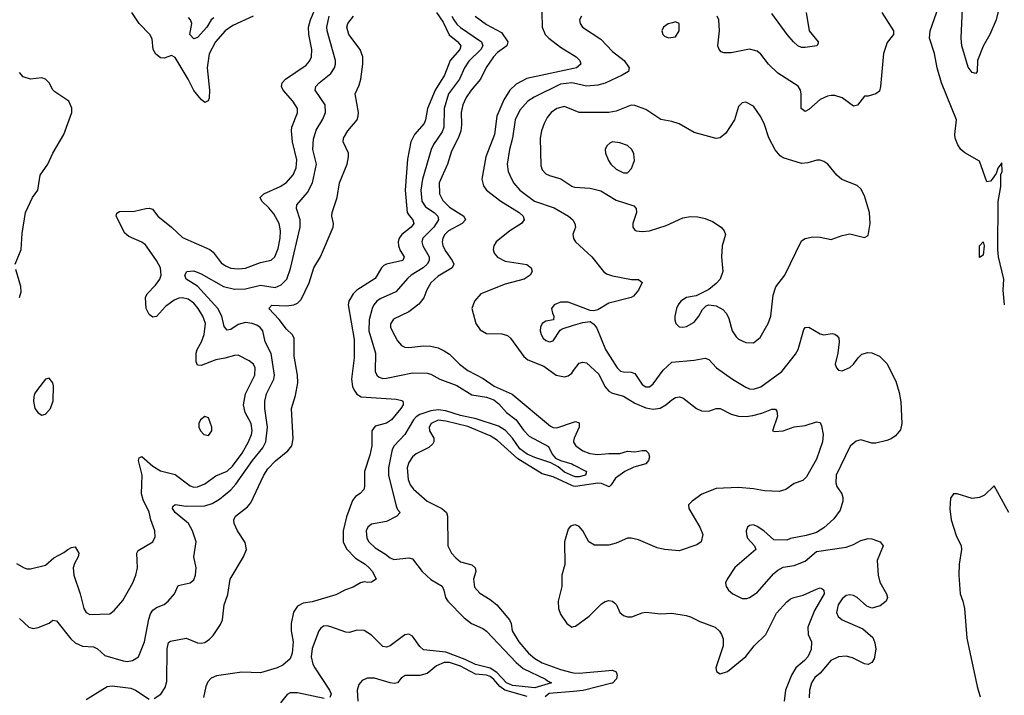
# Model space of a CAD drawing. Header units: inches. Extents: x 2134017 to 2292458, y 756222 to 916513.
# Tile 176 of 256: x 2157011 to 2162324, y 871702 to 875350. Entities that reach past the tile are written whole.
import ezdxf

# ---------------------------------------------------------------- set-up
doc = ezdxf.new("R2010")
doc.units = ezdxf.units.IN
doc.header["$MEASUREMENT"] = 0
doc.layers.add('C1857', color=7, linetype='Continuous')
doc.layers.add('C1867', color=7, linetype='Continuous')

msp = doc.modelspace()

# ---------------------------------------------------------------- linework, layer by layer
at = {"layer": 'C1857', "color": 5}
for points, elevation in [([(2160000, 875572.9), (2159950, 875550.6), (2159930, 875535.7), (2159865.6, 875470), (2159837.7, 875430), (2159828.1, 875390), (2159830.1, 875310), (2159847.4, 875270), (2159866.8, 875250), (2159930, 875201.2), (2160000, 875158.1)], 320), ([(2156993.8, 872413.8), (2157034.8, 872390), (2157050, 872384.6), (2157070, 872384.6), (2157150, 872404.4), (2157195.9, 872444.1), (2157250, 872473.8), (2157269.9, 872490.1), (2157290, 872500.8), (2157310, 872503), (2157329.6, 872470), (2157326, 872450), (2157306.8, 872413.2), (2157300.1, 872390), (2157303.2, 872350), (2157337.6, 872250), (2157356.2, 872170), (2157370, 872148.9), (2157390, 872138.5), (2157497.7, 872142.3), (2157520.6, 872159.4), (2157566.8, 872213.2), (2157621.5, 872310), (2157637.1, 872350), (2157646, 872390), (2157642.4, 872470), (2157650, 872484.4), (2157729.5, 872530), (2157742, 872558), (2157741, 872590), (2157717.8, 872650), (2157709.7, 872690.3), (2157678.1, 872758.1), (2157668.7, 872790), (2157671.9, 872890), (2157652.4, 872970), (2157656.3, 872983.7), (2157670, 872991.1), (2157730, 872938.5), (2157770, 872915), (2157850, 872894.5), (2157930, 872832.6), (2157950, 872826.7), (2157970, 872827.3), (2158010, 872843.3), (2158070, 872887.3), (2158130, 872911.5), (2158159.8, 872940.2), (2158210.7, 873010), (2158246.4, 873070), (2158261.9, 873110), (2158264.8, 873130), (2158259.5, 873170), (2158227.8, 873230), (2158218.5, 873270), (2158229.9, 873330), (2158279, 873430), (2158281.3, 873470), (2158272.3, 873490), (2158250, 873508.1), (2158190, 873538.9), (2158170, 873537.8), (2158118.3, 873521.7), (2158070, 873513.6), (2157990, 873482.6), (2157970, 873484.4), (2157963.1, 873503.1), (2157963.1, 873550), (2157967.8, 873570), (2157991.5, 873610), (2158006.6, 873650), (2158013.7, 873710), (2157999.9, 873750), (2157974.2, 873790), (2157950, 873820.2), (2157920.3, 873840.3), (2157890, 873848.7), (2157870, 873846.4), (2157843.9, 873836.1), (2157798.3, 873801.7), (2157750, 873747), (2157730, 873744.4), (2157710, 873758.5), (2157693.2, 873790), (2157689.2, 873850), (2157698, 873870), (2157743.8, 873916.2), (2157767.9, 873950), (2157774.9, 873970), (2157769.9, 874010), (2157749.9, 874050), (2157690, 874134.8), (2157670, 874148.9), (2157600.2, 874180.2), (2157577.9, 874197.9), (2157532.4, 874290), (2157534.7, 874305.3), (2157550, 874314), (2157630, 874316.5), (2157691.3, 874331.3), (2157710, 874333.4), (2157727.9, 874327.9), (2157756.9, 874290), (2157830, 874230.2), (2157890, 874173.5), (2158037.4, 874110), (2158054.8, 874094.8), (2158097.6, 874037.6), (2158120.9, 874020.9), (2158150, 874008.3), (2158190, 874004.4), (2158230, 874008.4), (2158310, 874038.4), (2158368.7, 874051.3), (2158388.1, 874070), (2158405.5, 874114.5), (2158416.3, 874170), (2158417.9, 874210), (2158411, 874250), (2158381.8, 874301.8), (2158355.1, 874335.1), (2158316.9, 874370), (2158308.6, 874390), (2158328.2, 874410), (2158415.8, 874450), (2158450, 874471.1), (2158486.8, 874513.2), (2158502.5, 874550), (2158506.6, 874593.4), (2158482.7, 874690), (2158477.3, 874750), (2158480.2, 874770), (2158510, 874847.3), (2158510.7, 874870), (2158484.4, 874910), (2158432.7, 874970), (2158423.5, 874990), (2158427.2, 875010), (2158446, 875030), (2158556, 875104), (2158574.5, 875125.5), (2158586, 875150), (2158587.7, 875190), (2158570.5, 875270), (2158569.3, 875310), (2158579.9, 875350), (2158631.4, 875470)], 280), ([(2157010, 872116.3), (2157060.7, 872070), (2157083.4, 872063.4), (2157110, 872067.4), (2157170, 872091.8), (2157190, 872108.4), (2157210, 872103.8), (2157287.3, 872007.3), (2157310, 871985), (2157350, 871967.3), (2157410, 871964), (2157430, 871952.7), (2157470, 871917.8), (2157570, 871888.1), (2157590, 871884.7), (2157619, 871890), (2157651.5, 871910), (2157684.8, 871990), (2157707.3, 872112.7), (2157717.6, 872142.4), (2157730, 872161.5), (2157750, 872176.9), (2157790, 872192.9), (2157812.6, 872210), (2157847.1, 872250), (2157865.8, 872294.2), (2157931.2, 872308.8), (2157950, 872324.9), (2157960.5, 872350), (2157963.5, 872390), (2157951.1, 872450), (2157962.6, 872530), (2157944.3, 872590), (2157922, 872630), (2157850.7, 872690), (2157835.6, 872710), (2157838, 872722), (2157850, 872731.7), (2157910, 872722.6), (2158010, 872724.8), (2158050, 872738.4), (2158090, 872761.6), (2158150, 872812.3), (2158177.7, 872842.3), (2158266.8, 872970), (2158322.5, 873037.5), (2158338.8, 873070), (2158347.6, 873150), (2158333.2, 873250), (2158333.2, 873290), (2158343.2, 873330), (2158383.2, 873410), (2158385.2, 873430), (2158367.1, 873547.1), (2158335.7, 873610), (2158322.5, 873670), (2158308.6, 873688.6), (2158290, 873700.7), (2158266, 873710), (2158230, 873715.2), (2158190, 873704), (2158150, 873677.7), (2158130, 873673.5), (2158114, 873694), (2158102.4, 873750), (2158081, 873790), (2157971, 873911), (2157909.7, 873950), (2157901.7, 873970), (2157913.2, 873990), (2157950, 873994), (2157990, 873977.7), (2158110, 873910.1), (2158170, 873895), (2158230, 873897.1), (2158310, 873917), (2158390, 873904.1), (2158422.3, 873917.7), (2158452, 873950), (2158472.9, 874007.1), (2158524.3, 874230), (2158524.3, 874270), (2158504.7, 874330), (2158506.3, 874350), (2158563.6, 874416.4), (2158591.3, 874470), (2158612, 874570), (2158591.9, 874650), (2158595.6, 874704.4), (2158610, 874753.7), (2158647.2, 874812.8), (2158660.6, 874850), (2158658.7, 874890), (2158606.2, 874970), (2158609.8, 874990), (2158627.8, 875010), (2158690, 875059.7), (2158709.1, 875090), (2158714.5, 875110), (2158715.6, 875130), (2158669.5, 875290), (2158668.2, 875310), (2158681.3, 875370)], 260), ([(2158270, 875369.2), (2158161.4, 875318.6), (2158120.4, 875290), (2158067.5, 875230), (2158033.6, 875166.4), (2158022.8, 875090), (2158035, 874970), (2158033.4, 874926.6), (2158028.5, 874911.5), (2158010, 874903.6), (2157990, 874919.7), (2157950, 874968.5), (2157920.2, 875030), (2157850, 875145.7), (2157830, 875157.6), (2157790, 875142.9), (2157770, 875143.7), (2157744.7, 875164.7), (2157731.8, 875190), (2157726.4, 875246.4), (2157712.8, 875270), (2157655.4, 875330), (2157615.3, 875390)], 280), ([(2157735.8, 871684.2), (2157772.1, 871707.9), (2157796, 871744), (2157804.2, 871775.8), (2157806.3, 871953.7), (2157813.2, 871986.8), (2157825.1, 871994.9), (2157910, 872011.2), (2157970, 871985), (2157990, 871982.7), (2158010, 871987.6), (2158035.1, 872004.9), (2158054.3, 872025.7), (2158095.4, 872084.6), (2158105.8, 872110), (2158115.1, 872190), (2158133.3, 872246.7), (2158146.8, 872330), (2158218, 872450), (2158234, 872490), (2158226.8, 872526.8), (2158185.4, 872590), (2158168.2, 872630), (2158166.6, 872650), (2158175.8, 872670), (2158239.7, 872720.3), (2158258.8, 872741.2), (2158328, 872890), (2158350, 872925.8), (2158391, 872969), (2158457.2, 873022.8), (2158479.8, 873050), (2158486.1, 873086.1), (2158476.8, 873250), (2158499.3, 873320.7), (2158511.1, 873390), (2158509.9, 873430), (2158492.5, 873532.5), (2158491.8, 873630), (2158481.8, 873650), (2158450, 873678.5), (2158410.6, 873730.6), (2158354.5, 873790), (2158371.7, 873808.3), (2158450, 873805.8), (2158490, 873810.7), (2158510, 873819.5), (2158530, 873839.7), (2158572.5, 873930), (2158599, 874010), (2158633.5, 874070), (2158702.7, 874230), (2158705.1, 874250), (2158696, 874290), (2158697.2, 874310), (2158723.7, 874390), (2158736.8, 874470), (2158778, 874570), (2158785.6, 874610), (2158784.5, 874630), (2158757.3, 874690), (2158758, 874710), (2158781.8, 874750), (2158831.2, 874808.8), (2158837.8, 874830), (2158838.9, 874850), (2158821, 874950), (2158842.6, 874997.4), (2158851.3, 875028.7), (2158863.4, 875110), (2158862.1, 875150), (2158848.4, 875190), (2158787.7, 875270), (2158776.1, 875310), (2158781.6, 875330), (2158812.9, 875370)], 240), ([(2158058.8, 875361.2), (2158044.1, 875350), (2158020.8, 875310), (2157970, 875253.5), (2157950, 875246.6), (2157929.9, 875270), (2157939.8, 875330), (2157932.3, 875350), (2157921.3, 875361.3)], 260), ([(2159259.6, 875390), (2159296.5, 875336.5), (2159328.7, 875268.7), (2159376, 875230), (2159391.3, 875210), (2159386.4, 875190), (2159334.3, 875130), (2159302.4, 875050), (2159252.7, 874970), (2159211.6, 874870), (2159201.4, 874810), (2159192.9, 874790), (2159141, 874730), (2159122, 874690), (2159103, 874597), (2159091.5, 874430), (2159102.4, 874310), (2159112.1, 874292.1), (2159133.2, 874270), (2159138.3, 874250), (2159122.6, 874230), (2159073.1, 874190), (2159058.2, 874170), (2159053.3, 874150), (2159054.6, 874130), (2159064, 874104), (2159085.5, 874070), (2159077.6, 874050), (2158990, 874030.6), (2158976.6, 874023.4), (2158963.5, 874010), (2158930, 873952), (2158830.6, 873889.4), (2158811.1, 873870), (2158786.2, 873830), (2158784.2, 873810), (2158816, 873624), (2158816.4, 873523.6), (2158801.6, 873410), (2158806.4, 873370), (2158815.2, 873350), (2158830, 873328), (2158853.4, 873313.4), (2159041.8, 873301.9), (2159073.6, 873293.6), (2159079.3, 873290), (2159080.4, 873280.4), (2159080.9, 873270), (2159068, 873250), (2159016.5, 873190), (2158990, 873170.7), (2158930, 873154.6), (2158911.5, 873130), (2158911, 873049), (2158900.8, 872999.2), (2158871.7, 872910), (2158871.4, 872830), (2158867.5, 872812.5), (2158848.1, 872791.9), (2158823.9, 872776.1), (2158806.5, 872753.5), (2158774.4, 872665.6), (2158757, 872590), (2158756.6, 872530), (2158773.6, 872493.6), (2158823.3, 872443.3), (2158874.9, 872410), (2158896.9, 872390), (2158914, 872370), (2158934.9, 872330), (2158910, 872313.3), (2158890, 872311.2), (2158870, 872315.4), (2158850.3, 872309.7), (2158810, 872286.3), (2158769, 872271), (2158716.3, 872243.7), (2158590, 872206.5), (2158540.3, 872199.7), (2158510, 872183.2), (2158488.6, 872151.4), (2158475.5, 872090), (2158476.4, 872050), (2158486.3, 871990), (2158481.8, 871930), (2158470, 871899.6), (2158430, 871865.6), (2158400.7, 871850), (2158310, 871822.8), (2158210, 871826.7), (2158072.8, 871807.2), (2158044.7, 871795.3), (2158025.7, 871774.3), (2158014.6, 871750), (2158003.1, 871690)], 240), ([(2159343.3, 875370), (2159353.8, 875350), (2159370, 875326.5), (2159390, 875307.9), (2159503.5, 875230), (2159510.1, 875210), (2159499.1, 875190), (2159433.8, 875126.2), (2159410.9, 875090), (2159383.9, 875030), (2159324.9, 874950), (2159301.5, 874870), (2159300.3, 874770), (2159290, 874744.8), (2159243.6, 874676.4), (2159231.4, 874650), (2159184.2, 874490), (2159176, 874430), (2159180.6, 874370), (2159200.5, 874340.5), (2159247.7, 874310), (2159268, 874290), (2159270.7, 874270), (2159245, 874230), (2159186.6, 874170), (2159180.5, 874150), (2159186.2, 874130), (2159219.8, 874070), (2159220.4, 874050), (2159210.1, 874030), (2159188.8, 874011.2), (2159123.7, 873970), (2159106.1, 873953.9), (2159040.1, 873879.9), (2158956.7, 873843.3), (2158938.3, 873830), (2158922.4, 873810), (2158913.6, 873790), (2158896.9, 873730), (2158895.5, 873670), (2158931.5, 873550), (2158928.7, 873450), (2158938, 873430), (2158950, 873420.2), (2158970, 873413.4), (2158990, 873413.7), (2159130, 873443.2), (2159210, 873441.7), (2159230, 873435.8), (2159277.6, 873410), (2159370, 873375), (2159450, 873325), (2159530, 873311.9), (2159570, 873297.7), (2159596.2, 873276.2), (2159638.2, 873230), (2159689.6, 873190), (2159730, 873134.3), (2159760.8, 873100.8), (2159865, 873045), (2159884.1, 873004.1), (2159902.5, 872982.5), (2159929.4, 872969.4), (2159990, 872951.3), (2160000, 872946.1)], 260), ([(2159469.4, 875370), (2159530, 875324.5), (2159610, 875280.9), (2159645.9, 875230), (2159639, 875210), (2159590, 875173), (2159567.8, 875150), (2159528, 875091.9), (2159497.8, 875030), (2159446.4, 874970), (2159420.1, 874930), (2159403.1, 874890), (2159393.2, 874850), (2159395.7, 874784.3), (2159391.5, 874748.5), (2159376.8, 874710), (2159340.4, 874639.6), (2159319.8, 874570), (2159275.1, 874470), (2159276.3, 874410), (2159294.3, 874374.3), (2159330, 874337.2), (2159407.8, 874290), (2159416.6, 874270), (2159399.3, 874250), (2159325.4, 874210), (2159305.1, 874190), (2159294.6, 874170), (2159290.6, 874150), (2159293.4, 874130), (2159310, 874098), (2159345.5, 874050), (2159353.1, 874030), (2159343.8, 874010), (2159270, 873966), (2159230.1, 873930), (2159208.1, 873891.9), (2159192.3, 873847.7), (2159165.4, 873814.6), (2159110, 873771.9), (2159027.5, 873732.5), (2159011.4, 873708.6), (2159011.3, 873690), (2159020.7, 873670), (2159050, 873617), (2159071.7, 873591.7), (2159090, 873582.6), (2159110, 873579.8), (2159190, 873588.7), (2159230, 873586.5), (2159270, 873578), (2159302.3, 873562.3), (2159330, 873544.8), (2159383.5, 873490), (2159430, 873456.4), (2159512.1, 873412.1), (2159571.8, 873371.8), (2159668, 873328), (2159874.6, 873154.6), (2159890, 873147.9), (2159910, 873147.2), (2160000, 873177.3)], 280), ([(2156986.3, 874030), (2157019.3, 874110), (2157024.1, 874195.9), (2157042, 874310), (2157079.6, 874390), (2157109.6, 874430), (2157121, 874510), (2157163.5, 874570), (2157189.7, 874630), (2157250, 874730.7), (2157291.5, 874850), (2157292.9, 874872.9), (2157276.2, 874910), (2157200.9, 874960.9), (2157190, 874972), (2157170, 875009.4), (2157150, 875029.6), (2157130, 875036.2), (2157070, 875028.5), (2157030, 875042), (2157010, 875065.6)], 320), ([(2160000, 875086.8), (2159747.6, 875032.4), (2159690, 875003), (2159655.4, 874970), (2159622.9, 874917.1), (2159585, 874830), (2159573.1, 874730), (2159527.1, 874610), (2159504.7, 874490), (2159513, 874453), (2159529.4, 874430), (2159608.1, 874370), (2159706.6, 874310), (2159727.2, 874290), (2159732.6, 874270), (2159718.8, 874250), (2159656, 874210), (2159582.6, 874150), (2159568.6, 874130), (2159565.5, 874110), (2159571.1, 874090), (2159590, 874067.6), (2159630, 874047.2), (2159747.6, 874027.6), (2159770.4, 874010), (2159775.5, 873990), (2159764.9, 873970), (2159733.4, 873950), (2159630, 873922.1), (2159498.9, 873870), (2159464.7, 873830), (2159451.1, 873790), (2159471.6, 873710), (2159495.3, 873675.3), (2159530, 873655.5), (2159613.2, 873653.2), (2159644.1, 873644.1), (2159659.7, 873630), (2159731.4, 873531.4), (2159753.7, 873513.7), (2159838.6, 873478.6), (2159906.7, 873430), (2159950, 873421.5), (2159970, 873426.4), (2159990, 873442), (2160000, 873455.4)], 320), ([(2160000, 875007.5), (2159990, 875009.9), (2159930, 875002.1), (2159787.2, 874932.8), (2159753.4, 874910), (2159710, 874861), (2159684.5, 874810), (2159670.1, 874710), (2159654.8, 874650), (2159642.3, 874570), (2159647.2, 874530), (2159655.5, 874510), (2159676.2, 874470), (2159709.2, 874430), (2159789.1, 874370), (2159894.5, 874334.5), (2159972.2, 874290), (2159995.3, 874270), (2160000, 874261.8)], 340), ([(2160000, 874861.1), (2159950, 874881.4), (2159910, 874870.7), (2159878.6, 874850), (2159857.4, 874822.6), (2159840.8, 874790), (2159825.9, 874750), (2159819.3, 874710), (2159822.4, 874562.4), (2159830, 874538.7), (2159850, 874518.6), (2159870, 874508.4), (2159930.8, 874490.8), (2159990, 874451.3), (2160000, 874447.6)], 360), ([(2160000, 874200.5), (2159996.3, 874190), (2159999.1, 874170), (2160000, 874168.5)], 340), ([(2157009, 873850), (2157018.4, 873881.6), (2157017.6, 873910), (2156990, 874002)], 320), ([(2160000, 873814.2), (2159970, 873825.4), (2159930, 873824.7), (2159894.8, 873810), (2159880.7, 873790), (2159885.2, 873765.2), (2159894, 873750), (2159891, 873730), (2159850, 873722.9), (2159830, 873709.4), (2159822, 873690), (2159819.2, 873670), (2159824.7, 873650), (2159836.5, 873630), (2159850, 873618), (2159870, 873610.2), (2159890, 873615.6), (2159927.1, 873672.9), (2159938.9, 873681.1), (2160000, 873700.2)], 340), ([(2160000, 872886), (2159950, 872907.3), (2159915.9, 872935.9), (2159877.2, 872957.2), (2159790, 872985.6), (2159750, 873004.7), (2159710, 873032.8), (2159670.4, 873090.4), (2159632.8, 873132.8), (2159594.8, 873154.8), (2159474.3, 873194.3), (2159390, 873212.8), (2159310, 873238.1), (2159270, 873243.4), (2159230, 873238.9), (2159170, 873218.1), (2159150, 873205), (2159136.7, 873190), (2159090.1, 873109.9), (2159031, 873050), (2159021.7, 873030), (2159001.8, 872930), (2159000.4, 872890), (2159043.2, 872723.2), (2159050, 872705.5), (2159063.8, 872690), (2159046.7, 872670), (2158990, 872641.1), (2158910, 872625.3), (2158889.6, 872610.4), (2158881, 872590), (2158883.8, 872550), (2158894.7, 872530), (2158930, 872498), (2158984.8, 872464.8), (2159010, 872444.2), (2159030, 872434.6), (2159110, 872445), (2159130, 872438.5), (2159183.2, 872370), (2159230, 872327.7), (2159290.6, 872290.6), (2159300.5, 872270), (2159309.5, 872230), (2159320.9, 872210), (2159410, 872120.2), (2159448.8, 872090), (2159510, 872062.5), (2159530, 872048.6), (2159690, 871878.5), (2159727.2, 871847.2), (2159849.1, 871790), (2159859.7, 871779.6), (2159880.4, 871770), (2159790, 871742.3), (2159670, 871754.9), (2159638.6, 871770), (2159585.9, 871825.9), (2159550, 871848.4), (2159470, 871867.8), (2159414.5, 871894.5), (2159310, 871935.3), (2159190, 871947.9), (2159170, 871966), (2159130, 872021.5), (2159110, 872032.1), (2159090, 872028.6), (2159010, 871969), (2158990, 871961.8), (2158970, 871964.8), (2158910, 872027.3), (2158870, 872051.1), (2158830, 872053.7), (2158790, 872042), (2158770, 872042.8), (2158690, 872072), (2158670, 872076.8), (2158650, 872074.8), (2158635.1, 872064.9), (2158625.7, 872050), (2158590, 871955.1), (2158584.4, 871910), (2158592.6, 871870), (2158603.2, 871850), (2158683.5, 871730), (2158691, 871710), (2158684.9, 871690)], 260), ([(2160000, 872831.9), (2159990, 872834.4), (2159890, 872881.2), (2159830, 872897.1), (2159698.4, 872978.4), (2159590, 873078.4), (2159550, 873103.1), (2159430, 873154.1), (2159310, 873183), (2159270, 873187), (2159231, 873170), (2159221.2, 873150), (2159223, 873130), (2159245, 873090), (2159246.4, 873070), (2159240.1, 873059.9), (2159219.3, 873040.7), (2159150, 873005.2), (2159130.5, 872989.5), (2159110, 872958.7), (2159102.3, 872930), (2159107.1, 872867.1), (2159118.6, 872838.6), (2159135.6, 872815.6), (2159210, 872750.1), (2159288.7, 872710), (2159313.8, 872690), (2159319.6, 872670), (2159320.8, 872510), (2159340.8, 872470), (2159363.7, 872443.7), (2159390, 872423.5), (2159450, 872406), (2159469.2, 872390), (2159471.5, 872370), (2159459.8, 872330), (2159465.2, 872285.2), (2159494.4, 872254.4), (2159550, 872218.6), (2159585, 872190), (2159654.2, 872110), (2159663.8, 872090), (2159668.6, 872050), (2159703.8, 871990), (2159756.6, 871930), (2159790, 871900.3), (2159830, 871876.5), (2159930, 871840.8), (2159990, 871824.7), (2160000, 871824.1)], 280), ([(2160000, 873074.2), (2159999.2, 873070), (2160000, 873068.7)], 280), ([(2160000, 872619.9), (2159984, 872616), (2159970, 872599), (2159950.5, 872530), (2159952.1, 872407.9), (2159937.1, 872350), (2159937.3, 872290), (2159916.5, 872210), (2159917.6, 872170), (2159930, 872140.4), (2159963.1, 872090), (2159990, 872070.3), (2160000, 872073)], 320), ([(2159750, 871696.4), (2159629.6, 871729.6), (2159601.5, 871750), (2159570, 871787), (2159550, 871803.3), (2159530, 871810.2), (2159470, 871816.2), (2159390, 871860.2), (2159330, 871879.6), (2159300.9, 871879.1), (2159259.3, 871860.7), (2159210, 871819.5), (2159170, 871809), (2159090.3, 871809.7), (2159070, 871794.5), (2159050.2, 871769.8), (2159034.3, 871765.7), (2159010, 871768.7), (2158924.8, 871795.2), (2158885.2, 871794.8), (2158858.6, 871781.4), (2158840.4, 871759.6), (2158831.5, 871730), (2158835.9, 871670)], 280), ([(2157370, 871678.8), (2157482.4, 871750), (2157510, 871754), (2157610, 871741.4), (2157635.2, 871730), (2157710, 871681.1)], 240), ([(2158654.5, 871685.5), (2158510, 871716.1), (2158470, 871715.3), (2158453.8, 871706.2), (2158419.1, 871660.9)], 260), ([(2160000, 871723.1), (2159868.9, 871711.1), (2159846.9, 871693.1)], 280)]:
    msp.add_lwpolyline(points, dxfattribs=dict(at, elevation=elevation))
at = {"layer": 'C1857', "color": 5, "elevation": 320}
for points in [[(2157170, 873414), (2157150, 873408.7), (2157106.2, 873353.8), (2157090.5, 873329.5), (2157086.7, 873313.3), (2157084.9, 873290), (2157093.4, 873250), (2157110, 873226.8), (2157130, 873214.8), (2157150, 873221), (2157177, 873250), (2157191.5, 873291.5), (2157194, 873374), (2157189.3, 873389.3)], [(2158010, 873207.6), (2157987.2, 873190), (2157977, 873170), (2157977, 873150), (2157986, 873130), (2158004.4, 873110), (2158030, 873104.2), (2158048, 873130), (2158048.3, 873150), (2158030, 873200.7)]]:
    msp.add_lwpolyline(points, close=True, dxfattribs=at)
at = {"layer": 'C1867', "color": 5}
for points, elevation in [([(2162325.2, 873810), (2162318.8, 873890), (2162321, 873950), (2162292.3, 874070), (2162288.6, 874108.6), (2162291.6, 874368.4), (2162304.5, 874450), (2162306.2, 874513.8), (2162311.9, 874530), (2162310, 874578), (2162290, 874549.2), (2162280, 874520), (2162258.9, 874490), (2162250, 874478.7), (2162230, 874475.1), (2162190, 874586), (2162111.1, 874631.1), (2162089.8, 874649.8), (2162073.9, 874673.9), (2162058.7, 874710), (2162056.3, 874730), (2162066.9, 874810), (2161985.2, 875010), (2161962.6, 875090), (2161947.4, 875167.4), (2161920.5, 875250), (2161924.2, 875290), (2161970, 875423.8)], 340), ([(2162299.5, 875430), (2162279.5, 875350), (2162245.7, 875270), (2162210, 875206.6), (2162179.5, 875130), (2162177.1, 875070), (2162170, 875059.3), (2162150, 875066), (2162130, 875093.2), (2162094.8, 875210), (2162091.5, 875250), (2162099.9, 875450)], 320), ([(2160043.1, 875370), (2160032.2, 875350), (2160035.3, 875330), (2160048.7, 875310), (2160146, 875246), (2160210, 875178), (2160273.2, 875130), (2160299.1, 875090), (2160295.6, 875070), (2160262.6, 875050), (2160170, 875008.3), (2160130, 874996.1), (2160070, 874990.5), (2160000, 875007.5)], 340), ([(2161663.8, 875390), (2161726, 875290), (2161726, 875270), (2161692.7, 875227.3), (2161672.7, 875167.3), (2161656.5, 874990), (2161650, 874965.2), (2161630, 874949.3), (2161590, 874938), (2161570, 874938), (2161531.1, 874888.9), (2161510, 874884), (2161450, 874928.3), (2161410, 874941.7), (2161390, 874940.9), (2161370, 874937.2), (2161330, 874919.8), (2161270, 874865.1), (2161250, 874854), (2161227.6, 874870), (2161227.7, 874950), (2161223.9, 874970), (2161212.2, 874992.2), (2161102, 875062), (2161051.7, 875110), (2161010, 875163.5), (2160990, 875180.9), (2160950, 875190.6), (2160850, 875170.7), (2160810.9, 875170.9), (2160797, 875177), (2160784.7, 875190), (2160777.7, 875210), (2160788.1, 875290), (2160783.9, 875350), (2160775.4, 875370)], 340), ([(2161255.3, 875390), (2161272, 875290), (2161319.3, 875230), (2161318.8, 875221.2), (2161312, 875210), (2161250, 875199.5), (2161230, 875200.9), (2161209.9, 875209.9), (2161186, 875230), (2161152.4, 875270), (2161070, 875383.5)], 320), ([(2160000, 875158.1), (2160013.1, 875150), (2160033.4, 875130), (2160039.5, 875110), (2160014.9, 875090), (2160000, 875086.8)], 320), ([(2160000, 874447.6), (2160005.5, 874445.5), (2160090, 874441.2), (2160146.8, 874426.8), (2160230, 874376.3), (2160324.5, 874344.5), (2160337.4, 874330), (2160340.2, 874310), (2160319, 874250), (2160318.7, 874230), (2160330, 874213), (2160338, 874210), (2160370, 874206), (2160410.3, 874210.3), (2160500.2, 874239.8), (2160590, 874280.4), (2160630, 874288.2), (2160670, 874286), (2160710, 874276.4), (2160750, 874260.4), (2160795.5, 874230), (2160813, 874210), (2160819.1, 874190), (2160801.6, 874130), (2160798.7, 874070), (2160804.6, 873990), (2160790.3, 873950), (2160770, 873925.1), (2160730, 873894), (2160661.1, 873858.9), (2160610, 873849.6), (2160579.3, 873830), (2160564.2, 873810), (2160556, 873790), (2160545.7, 873750), (2160546, 873730), (2160552.2, 873710), (2160570, 873692.2), (2160590, 873689.2), (2160610, 873692.9), (2160650, 873717), (2160676.4, 873750), (2160694.8, 873785.2), (2160714.7, 873805.3), (2160730, 873810.5), (2160770, 873804.6), (2160805.5, 873785.5), (2160824.3, 873764.3), (2160837.1, 873737.1), (2160856.1, 873670), (2160877.3, 873637.3), (2160890, 873626), (2160930, 873606.3), (2160970, 873604.9), (2161006.1, 873633.9), (2161049.7, 873710), (2161063.5, 873750), (2161077.5, 873862.5), (2161092.1, 873907.9), (2161139.8, 873970), (2161230, 874155.5), (2161250, 874168.2), (2161290, 874178), (2161330, 874176.3), (2161390, 874164), (2161450, 874185.5), (2161490, 874193.4), (2161570, 874174.8), (2161590, 874184.7), (2161600.7, 874250), (2161596.5, 874310), (2161570, 874399.5), (2161550, 874437), (2161530, 874454.5), (2161448.2, 874488.2), (2161420.9, 874510), (2161372.3, 874570), (2161350, 874585.1), (2161330, 874591.8), (2161311.6, 874591.6), (2161263.1, 874576.9), (2161230, 874574.3), (2161130, 874605.1), (2161114.9, 874614.9), (2161087.5, 874647.5), (2161053, 874713), (2161030, 874785.2), (2161010, 874826), (2160970, 874884), (2160930, 874905.2), (2160910, 874901.2), (2160890, 874882), (2160867.7, 874810), (2160821.7, 874738.3), (2160790, 874712.7), (2160770, 874709.3), (2160650, 874740.9), (2160570, 874788), (2160530, 874800.5), (2160470, 874811.5), (2160390, 874865.1), (2160330, 874887.6), (2160310, 874888.5), (2160230, 874855.8), (2160190.9, 874849.1), (2160030, 874849), (2160000, 874861.1)], 360), ([(2160000, 874261.8), (2160006.7, 874250), (2160010.4, 874230), (2160000, 874200.5)], 340), ([(2160000, 874168.5), (2160010.5, 874150), (2160098.7, 874070), (2160160.4, 873990), (2160178, 873978), (2160210, 873967.6), (2160312, 873948), (2160350, 873946.8), (2160370.4, 873930.4), (2160350.4, 873890), (2160322.6, 873857.4), (2160310, 873849.8), (2160190, 873820.2), (2160130, 873783.5), (2160110, 873778.9), (2160090, 873780.5), (2160000, 873814.2)], 340), ([(2160000, 873700.2), (2160050, 873715.8), (2160090, 873720.4), (2160110, 873706), (2160125.3, 873685.3), (2160171.5, 873570), (2160234.3, 873470), (2160253.1, 873453.1), (2160270, 873448.1), (2160310, 873447.7), (2160330, 873439.1), (2160370, 873379.7), (2160390, 873367.8), (2160410, 873368.6), (2160430, 873383.9), (2160482.5, 873457.5), (2160530, 873501.6), (2160650, 873511.8), (2160710, 873522.4), (2160730, 873515.6), (2160770.3, 873470), (2160857, 873410), (2160930, 873365.8), (2160950, 873357.2), (2160970, 873355.9), (2161010, 873368.4), (2161123.1, 873450), (2161196.5, 873543.5), (2161211, 873569), (2161242.2, 873677.8), (2161250, 873688.2), (2161270, 873690.3), (2161330, 873654), (2161350.9, 873649.1), (2161395.6, 873655.6), (2161410, 873653), (2161422.3, 873642.3), (2161430.3, 873630.3), (2161433.4, 873610), (2161426.3, 873550), (2161412, 873490), (2161418.4, 873470), (2161430, 873458.4), (2161450, 873453.4), (2161490, 873471.7), (2161511.1, 873490), (2161535.2, 873524.8), (2161555.9, 873544.1), (2161587, 873553), (2161610, 873552), (2161650, 873533.7), (2161690, 873494), (2161738.2, 873398.2), (2161757.4, 873337.4), (2161766.4, 873286.4), (2161770.8, 873170), (2161764.1, 873135.9), (2161737.3, 873102.7), (2161713.6, 873086.4), (2161690, 873077.4), (2161630, 873064.1), (2161610, 873064.1), (2161550, 873081), (2161524.9, 873075.1), (2161491.9, 873048.1), (2161416.3, 872890), (2161414.2, 872850), (2161421.2, 872830), (2161446.9, 872790), (2161453.4, 872770), (2161453.2, 872750), (2161439, 872701), (2161405, 872655), (2161350, 872606), (2161310, 872580.7), (2161255.2, 872564.8), (2161170, 872549), (2161150, 872539), (2161081.2, 872541.2), (2161026.6, 872590), (2160990, 872613.6), (2160970, 872622), (2160950, 872619.3), (2160938.8, 872610), (2160930.7, 872590), (2160933.4, 872570), (2160939.1, 872550), (2160976, 872510), (2160982.8, 872490), (2160870, 872391.5), (2160828.4, 872330), (2160820.4, 872310), (2160822.4, 872290), (2160836.4, 872270), (2160859.3, 872250), (2160910, 872224.6), (2160934.5, 872225.5), (2160950, 872230.3), (2160990, 872257), (2161080, 872360), (2161101.8, 872378.2), (2161130, 872393.7), (2161190, 872402.7), (2161250, 872427.2), (2161310, 872479.1), (2161470, 872501.6), (2161510, 872515.8), (2161550, 872538.2), (2161590, 872548.2), (2161610, 872547.7), (2161654, 872530), (2161670.5, 872510), (2161638.6, 872430), (2161643.6, 872350), (2161652.7, 872312.7), (2161689, 872250), (2161693.1, 872230), (2161687, 872210), (2161654.6, 872185.4), (2161610, 872172.9), (2161582.5, 872182.5), (2161530, 872230.6), (2161510, 872241.7), (2161490, 872245), (2161470, 872240.3), (2161450, 872223.1), (2161427.5, 872190), (2161418.5, 872150), (2161428.1, 872128.1), (2161450, 872110.2), (2161561.6, 872061.6), (2161614.2, 872014.2), (2161626, 871986), (2161631.4, 871951.4), (2161621.9, 871898.1), (2161610, 871879.1), (2161590, 871869), (2161570, 871872.4), (2161505.2, 871905.2), (2161470, 871913.6), (2161430, 871910.5), (2161387.7, 871890), (2161330, 871821.7), (2161301.8, 871798.2), (2161284.2, 871770), (2161273.8, 871730), (2161271.6, 871688.4)], 340), ([(2160000, 873455.4), (2160030, 873495.8), (2160050, 873501.6), (2160070, 873496.9), (2160136.4, 873436.4), (2160168.8, 873370), (2160190, 873344.1), (2160210, 873333.7), (2160270, 873317.8), (2160330, 873280.1), (2160390, 873254.1), (2160430, 873246.5), (2160467.2, 873252.8), (2160498.5, 873270), (2160530, 873298.3), (2160550, 873310.3), (2160570, 873314.6), (2160590, 873308.9), (2160663.7, 873250), (2160690, 873238.2), (2160730, 873236.9), (2160770, 873251.4), (2160790, 873251.3), (2160850, 873219.4), (2160890, 873209.5), (2160931.7, 873208.3), (2160966.8, 873213.1), (2161015, 873225), (2161070, 873247.4), (2161090, 873247.7), (2161097.1, 873237.1), (2161099.6, 873210), (2161074, 873130), (2161086.4, 873126.4), (2161130, 873130.5), (2161190, 873152.2), (2161250, 873159.5), (2161310, 873179.3), (2161330, 873174.8), (2161337.7, 873157.7), (2161346.7, 873110), (2161342.2, 873070), (2161310, 872977.6), (2161257.4, 872882.6), (2161237.7, 872862.3), (2161190, 872846.3), (2161146, 872814), (2161110, 872802.9), (2161030, 872806), (2160970, 872817.2), (2160890, 872823.6), (2160770, 872819), (2160692.5, 872787.5), (2160639.1, 872750), (2160620.5, 872730), (2160621.3, 872710), (2160682, 872610), (2160697.7, 872570), (2160689.1, 872530.9), (2160665.4, 872514.6), (2160570, 872482.2), (2160490, 872488.5), (2160450, 872497.6), (2160350, 872542), (2160310, 872551.4), (2160290, 872549.8), (2160230, 872524), (2160190, 872512.9), (2160113.4, 872513.4), (2160082.4, 872530), (2160050, 872589.4), (2160030, 872613.3), (2160010, 872622.4), (2160000, 872619.9)], 320), ([(2160000, 873177.3), (2160010, 873180.7), (2160030, 873173.4), (2160030.7, 873149.3), (2160003, 873090), (2160000, 873074.2)], 280), ([(2160000, 873068.7), (2160011.6, 873050), (2160050, 873022.2), (2160087.8, 873007.8), (2160130, 873002.4), (2160190, 873008.3), (2160250, 873008), (2160290, 873020.4), (2160330, 873016.5), (2160370, 873023.4), (2160390, 873023.3), (2160404.1, 873010), (2160410.1, 872989.9), (2160403.6, 872970), (2160390, 872951.7), (2160325.6, 872934.4), (2160277, 872910), (2160225.6, 872874.4), (2160202.2, 872837.8), (2160191.4, 872828.6), (2160150, 872845.8), (2160130, 872848.3), (2160010, 872829.5), (2160000, 872831.9)], 280), ([(2160000, 872946.1), (2160068.9, 872910), (2160063.6, 872890), (2160030, 872881.7), (2160010, 872881.7), (2160000, 872886)], 260), ([(2162348.7, 872690), (2162270, 872834), (2162217.6, 872782.4), (2162190.4, 872769.6), (2162150, 872765.6), (2162070, 872789.5), (2162050.5, 872789.5), (2162033.5, 872766.5), (2162030.2, 872709.8), (2162036.6, 872650), (2162064.3, 872564.3), (2162092.2, 872510), (2162093.7, 872490), (2162081.3, 872410), (2162078.2, 872350), (2162085.3, 872250), (2162101.1, 872210), (2162108.6, 872171.4), (2162121.5, 872010), (2162177.8, 871750), (2162193.9, 871693.9)], 360), ([(2160000, 872073), (2160010, 872075.6), (2160084, 872130), (2160150, 872196.1), (2160170, 872209.1), (2160190, 872213.4), (2160210, 872210.2), (2160221.4, 872201.4), (2160231.6, 872190), (2160250.3, 872150), (2160270, 872133.1), (2160290, 872126.2), (2160314.4, 872125.6), (2160370, 872148.2), (2160390, 872150.5), (2160470, 872142), (2160530, 872144.7), (2160606.5, 872133.5), (2160630, 872125.8), (2160681.1, 872101.1), (2160763, 872070), (2160787.7, 872047.7), (2160798, 872030), (2160806.9, 872006.9), (2160807.1, 871970), (2160767.3, 871850), (2160770.4, 871830), (2160790, 871817.7), (2160830, 871830.2), (2160930, 871911.3), (2160974.4, 871970), (2161037.4, 872030), (2161095, 872145), (2161150, 872207.2), (2161170, 872222.6), (2161189.2, 872230), (2161238.2, 872241.9), (2161310, 872275.8), (2161330, 872282.2), (2161338.9, 872278.9), (2161350.2, 872270.2), (2161351.4, 872250), (2161300.1, 872159.9), (2161263.5, 872070), (2161266.3, 872030), (2161284.3, 871990), (2161282.8, 871950), (2161263.4, 871910), (2161246.4, 871890), (2161198.9, 871850), (2161176.4, 871810), (2161144.1, 871730), (2161137.1, 871670)], 320), ([(2160000, 871824.1), (2160030, 871822.2), (2160210, 871838), (2160230, 871828.8), (2160235.4, 871810), (2160231.6, 871791.6), (2160210, 871768.1), (2160207.1, 871767.1), (2160052.1, 871727.9), (2160000, 871723.1)], 280)]:
    msp.add_lwpolyline(points, dxfattribs=dict(at, elevation=elevation))
for points, elevation in [([(2160550, 875338), (2160534.2, 875334.2), (2160510, 875327.3), (2160485.5, 875310), (2160475.5, 875290), (2160480.7, 875270), (2160490, 875260.7), (2160512.7, 875252.7), (2160550, 875258.4), (2160569.6, 875290), (2160568.7, 875330)], 360), ([(2160210, 874690.7), (2160196.3, 874683.7), (2160178.7, 874670), (2160170.3, 874650), (2160171.7, 874630), (2160189.1, 874590), (2160201.3, 874570), (2160230, 874543.8), (2160270, 874523.9), (2160290, 874523.6), (2160312.8, 874547.2), (2160327.7, 874590), (2160325.4, 874625.4), (2160313.3, 874650), (2160290.5, 874670.5), (2160250, 874686.2)], 380), ([(2162190, 874066), (2162189.5, 874130), (2162210, 874150.8), (2162216, 874130), (2162210, 874078)], 340)]:
    msp.add_lwpolyline(points, close=True, dxfattribs=dict(at, elevation=elevation))

doc.saveas('drawing.dxf')
